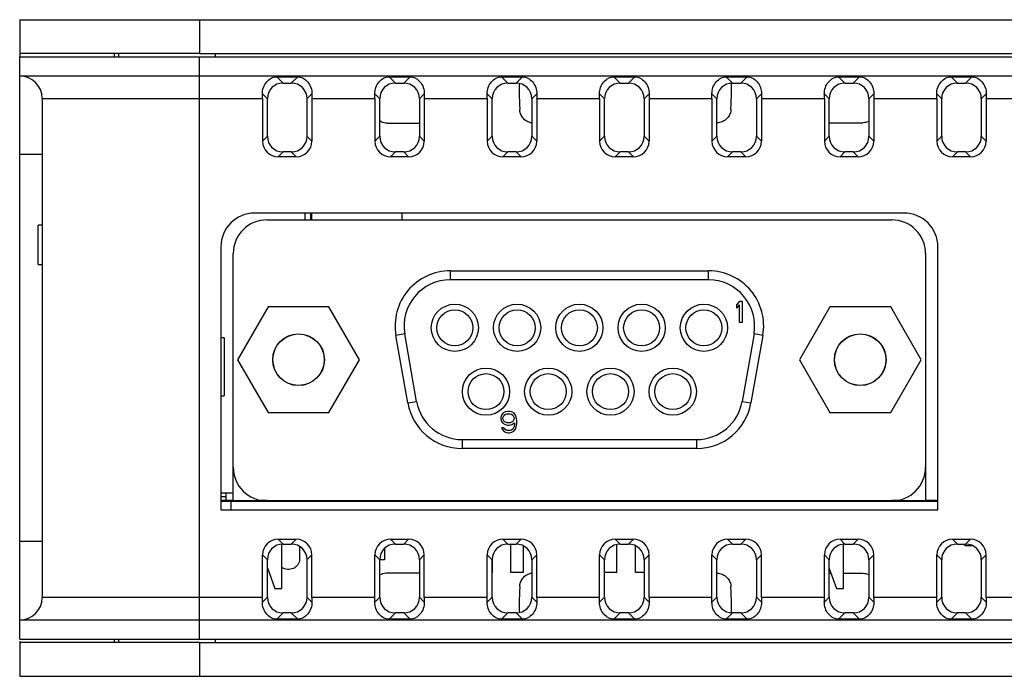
# Model space of a CAD drawing. Header units: millimetres. Extents: x 0 to 594, y 0 to 420.
# Tile 9 of 31: x 300 to 344, y 55 to 84. Entities that reach past the tile are written whole.
import ezdxf

# ---------------------------------------------------------------- set-up
doc = ezdxf.new("R2010")
doc.units = ezdxf.units.MM
doc.header["$LTSCALE"] = 46.2
for name, color, linetype in [('D_SUB_09P-SHAPE', 7, 'CONTINUOUS'), ('MINI_USB-HW-MU-5F-20-SHAPE', 7, 'CONTINUOUS'), ('PCB-TOPRP1000D_V100-SHAPE', 7, 'CONTINUOUS'), ('RJ_45_XXXX-SHAPE', 7, 'CONTINUOUS'), ('RP_BOTTOM_CASE-SHAPE', 7, 'CONTINUOUS'), ('RP_TOP_CASE-SHAPE', 7, 'CONTINUOUS'), ('USB-1001-008-01001_CNC-SHAPE', 7, 'CONTINUOUS')]:
    doc.layers.add(name, color=color, linetype=linetype)

msp = doc.modelspace()

# ---------------------------------------------------------------- linework, layer by layer
at = {"layer": 'D_SUB_09P-SHAPE', "color": 7, "linetype": 'Continuous'}
for p, q in [((310.996, 75.31), (338.796, 75.31)), ((309.496, 62.81), (309.496, 73.81)), ((340.296, 73.81), (340.296, 62.81)), ((319.146, 73.04), (319.146, 72.64)), ((319.146, 73.04), (330.646, 73.04)), ((330.646, 72.64), (330.646, 73.04)), ((330.646, 72.64), (319.146, 72.64)), ((311.047, 71.435), (309.693, 69.09)), ((313.755, 71.435), (311.047, 71.435)), ((315.109, 69.09), (313.755, 71.435)), ((332.015, 71.69), (331.896, 71.549)), ((331.896, 71.387), (331.896, 71.549)), ((331.896, 71.387), (332.015, 71.528)), ((332.015, 71.69), (332.133, 71.69)), ((332.015, 70.74), (332.015, 71.528)), ((332.133, 71.69), (332.133, 70.74)), ((336.037, 71.435), (334.683, 69.09)), ((338.745, 71.435), (336.037, 71.435)), ((340.099, 69.09), (338.745, 71.435)), ((332.133, 70.74), (332.015, 70.74)), ((317.127, 70.234), (316.733, 70.165)), ((317.262, 67.165), (316.733, 70.165)), ((317.656, 67.234), (317.127, 70.234)), ((332.665, 70.234), (332.136, 67.234)), ((333.059, 70.165), (332.53, 67.165)), ((333.059, 70.165), (332.665, 70.234)), ((309.693, 69.09), (311.047, 66.745)), ((313.755, 66.745), (315.109, 69.09)), ((334.683, 69.09), (336.037, 66.745)), ((338.745, 66.745), (340.099, 69.09)), ((317.262, 67.165), (317.656, 67.234)), ((332.136, 67.234), (332.53, 67.165)), ((311.047, 66.745), (313.755, 66.745)), ((321.435, 66.628), (321.396, 66.527)), ((321.495, 66.709), (321.435, 66.628)), ((321.594, 66.77), (321.495, 66.709)), ((321.515, 66.568), (321.554, 66.628)), ((321.554, 66.628), (321.614, 66.669)), ((321.693, 66.79), (321.594, 66.77)), ((321.614, 66.669), (321.673, 66.689)), ((321.673, 66.689), (321.812, 66.689)), ((321.792, 66.79), (321.693, 66.79)), ((321.891, 66.77), (321.792, 66.79)), ((321.812, 66.689), (321.871, 66.669)), ((321.871, 66.669), (321.93, 66.628)), ((321.99, 66.709), (321.891, 66.77)), ((321.93, 66.628), (321.97, 66.568)), ((322.049, 66.628), (321.99, 66.709)), ((322.089, 66.527), (322.049, 66.628)), ((336.037, 66.745), (338.745, 66.745)), ((321.396, 66.527), (321.396, 66.446)), ((321.396, 66.446), (321.435, 66.345)), ((321.435, 66.345), (321.495, 66.265)), ((321.495, 66.507), (321.515, 66.568)), ((321.495, 66.467), (321.495, 66.507)), ((321.515, 66.406), (321.495, 66.467)), ((321.495, 66.265), (321.594, 66.204)), ((321.554, 66.345), (321.515, 66.406)), ((321.614, 66.305), (321.554, 66.345)), ((321.594, 66.204), (321.693, 66.184)), ((321.673, 66.285), (321.614, 66.305)), ((321.812, 66.285), (321.673, 66.285)), ((321.693, 66.184), (321.792, 66.184)), ((321.792, 66.184), (321.891, 66.204)), ((321.871, 66.305), (321.812, 66.285)), ((321.93, 66.345), (321.871, 66.305)), ((321.891, 66.204), (322.009, 66.285)), ((321.97, 66.406), (321.93, 66.345)), ((321.97, 66.568), (321.99, 66.507)), ((321.99, 66.467), (321.97, 66.406)), ((321.99, 66.507), (321.99, 66.467)), ((322.009, 66.244), (321.99, 66.123)), ((322.009, 66.285), (322.009, 66.244)), ((322.108, 66.386), (322.089, 66.527)), ((322.089, 66.103), (322.108, 66.244)), ((322.108, 66.244), (322.108, 66.386)), ((321.435, 66.062), (321.455, 66.002)), ((321.534, 66.062), (321.435, 66.062)), ((321.455, 66.002), (321.515, 65.921)), ((321.515, 65.921), (321.614, 65.86)), ((321.574, 66.002), (321.534, 66.062)), ((321.633, 65.961), (321.574, 66.002)), ((321.614, 65.86), (321.713, 65.84)), ((321.693, 65.941), (321.633, 65.961)), ((321.812, 65.941), (321.693, 65.941)), ((321.713, 65.84), (321.792, 65.84)), ((321.792, 65.84), (321.891, 65.86)), ((321.871, 65.961), (321.812, 65.941)), ((321.93, 66.002), (321.871, 65.961)), ((321.891, 65.86), (321.99, 65.921)), ((321.97, 66.062), (321.93, 66.002)), ((321.99, 66.123), (321.97, 66.062)), ((321.99, 65.921), (322.049, 66.002)), ((322.049, 66.002), (322.089, 66.103)), ((319.675, 65.54), (319.675, 65.14)), ((319.675, 65.54), (330.117, 65.54)), ((330.117, 65.14), (330.117, 65.54)), ((330.117, 65.14), (319.675, 65.14)), ((310.601, 62.81), (309.496, 62.81)), ((310.601, 62.81), (310.601, 62.863)), ((310.701, 62.841), (310.701, 62.81)), ((338.796, 62.81), (310.996, 62.81)), ((339.091, 62.841), (339.091, 62.81)), ((339.191, 62.863), (339.191, 62.81)), ((340.296, 62.81), (339.191, 62.81)), ((321.851, 59.63), (321.851, 60.891)), ((311.651, 58.91), (311.651, 60.886)), ((322.401, 60.813), (322.401, 59.63)), ((326.556, 59.63), (326.556, 60.872)), ((327.391, 59.63), (327.391, 60.818)), ((336.641, 58.91), (336.641, 60.886)), ((321.016, 60.21), (321.016, 59.63)), ((311.015, 59.834), (311.351, 58.91)), ((322.401, 59.63), (321.851, 59.63)), ((326.556, 59.63), (326.015, 59.63)), ((327.777, 59.63), (327.391, 59.63)), ((336.015, 59.806), (336.341, 58.91)), ((311.351, 58.91), (311.651, 58.91)), ((336.341, 58.91), (336.641, 58.91))]:
    msp.add_line(p, q, dxfattribs=at)
for centre, radius in [((319.356, 70.51), 1.05), ((322.126, 70.51), 1.05), ((324.896, 70.51), 1.05), ((327.666, 70.51), 1.05), ((330.436, 70.51), 1.05), ((319.356, 70.51), 0.8), ((322.126, 70.51), 0.8), ((324.896, 70.51), 0.8), ((327.666, 70.51), 0.8), ((330.436, 70.51), 0.8), ((312.401, 69.09), 1.15), ((312.401, 69.09), 1.143), ((337.391, 69.09), 1.15), ((337.391, 69.09), 1.143), ((320.741, 67.67), 1.05), ((320.741, 67.67), 0.8), ((323.511, 67.67), 1.05), ((323.511, 67.67), 0.8), ((326.281, 67.67), 1.05), ((326.281, 67.67), 0.8), ((329.051, 67.67), 1.05), ((329.051, 67.67), 0.8)]:
    msp.add_circle(centre, radius, dxfattribs=at)
for centre, radius, start, end in [((310.996, 73.81), 1.5, 90, 180), ((338.796, 73.81), 1.5, 0, 90), ((319.146, 70.59), 2.45, 90, 190), ((330.646, 70.59), 2.45, 350, 90), ((319.146, 70.59), 2.05, 90, 190), ((330.646, 70.59), 2.05, 350, 90), ((319.675, 67.59), 2.45, 190, 270), ((319.675, 67.59), 2.05, 190, 270), ((330.117, 67.59), 2.05, 270, 350), ((330.117, 67.59), 2.45, 270, 350), ((310.996, 64.31), 1.5, 180, 270), ((338.796, 64.31), 1.5, 270, 0)]:
    msp.add_arc(centre, radius, start, end, dxfattribs=at)
at = {"layer": 'MINI_USB-HW-MU-5F-20-SHAPE', "color": 7, "linetype": 'Continuous'}
for q in [(342.046, 60.891), (342.373, 60.825)]:
    msp.add_line((342.046, 60.825), q, dxfattribs=at)
at = {"layer": 'PCB-TOPRP1000D_V100-SHAPE', "color": 7, "linetype": 'Continuous'}
for p, q in [((309.396, 62.81), (309.396, 62.41)), ((309.396, 62.81), (309.496, 62.81)), ((309.396, 62.81), (309.496, 62.81)), ((309.396, 62.81), (309.496, 62.81)), ((309.396, 62.81), (309.496, 62.81)), ((309.396, 62.81), (309.496, 62.81)), ((309.396, 62.81), (309.496, 62.81)), ((309.993, 62.81), (310.093, 62.81)), ((309.993, 62.81), (310.093, 62.81)), ((309.993, 62.81), (310.093, 62.81)), ((309.993, 62.81), (310.093, 62.81)), ((309.993, 62.81), (310.093, 62.81)), ((309.993, 62.81), (310.093, 62.81)), ((310.346, 62.81), (310.446, 62.81)), ((310.346, 62.81), (310.446, 62.81)), ((310.346, 62.81), (310.446, 62.81)), ((310.346, 62.81), (310.446, 62.81)), ((310.346, 62.81), (310.446, 62.81)), ((310.346, 62.81), (310.446, 62.81)), ((310.346, 62.81), (310.446, 62.81)), ((310.346, 62.81), (310.446, 62.81)), ((310.646, 62.81), (310.746, 62.81)), ((310.646, 62.81), (310.746, 62.81)), ((312.346, 62.81), (312.446, 62.81)), ((312.346, 62.81), (312.446, 62.81)), ((312.346, 62.81), (312.446, 62.81)), ((312.346, 62.81), (312.446, 62.81)), ((312.346, 62.81), (312.446, 62.81)), ((312.346, 62.81), (312.446, 62.81)), ((314.046, 62.81), (314.146, 62.81)), ((314.046, 62.81), (314.146, 62.81)), ((314.346, 62.81), (314.446, 62.81)), ((314.346, 62.81), (314.446, 62.81)), ((314.346, 62.81), (314.446, 62.81)), ((314.346, 62.81), (314.446, 62.81)), ((314.346, 62.81), (314.446, 62.81)), ((314.346, 62.81), (314.446, 62.81)), ((314.346, 62.81), (314.446, 62.81)), ((314.346, 62.81), (314.446, 62.81)), ((314.699, 62.81), (314.798, 62.81)), ((314.699, 62.81), (314.798, 62.81)), ((314.699, 62.81), (314.798, 62.81)), ((314.699, 62.81), (314.798, 62.81)), ((316.1, 62.81), (316.199, 62.81)), ((316.1, 62.81), (316.199, 62.81)), ((317.1, 62.81), (317.199, 62.81)), ((317.1, 62.81), (317.199, 62.81)), ((317.1, 62.81), (317.199, 62.81)), ((317.1, 62.81), (317.199, 62.81)), ((317.1, 62.81), (317.199, 62.81)), ((317.1, 62.81), (317.199, 62.81)), ((317.1, 62.81), (317.199, 62.81)), ((317.1, 62.81), (317.199, 62.81)), ((318.1, 62.81), (318.199, 62.81)), ((318.1, 62.81), (318.199, 62.81)), ((318.1, 62.81), (318.199, 62.81)), ((318.1, 62.81), (318.199, 62.81)), ((331.592, 62.81), (331.692, 62.81)), ((331.592, 62.81), (331.692, 62.81)), ((331.592, 62.81), (331.692, 62.81)), ((331.592, 62.81), (331.692, 62.81)), ((332.592, 62.81), (332.692, 62.81)), ((332.592, 62.81), (332.692, 62.81)), ((332.592, 62.81), (332.692, 62.81)), ((332.592, 62.81), (332.692, 62.81)), ((332.592, 62.81), (332.692, 62.81)), ((332.592, 62.81), (332.692, 62.81)), ((332.592, 62.81), (332.692, 62.81)), ((332.592, 62.81), (332.692, 62.81)), ((333.592, 62.81), (333.692, 62.81)), ((333.592, 62.81), (333.692, 62.81)), ((334.993, 62.81), (335.093, 62.81)), ((334.993, 62.81), (335.093, 62.81)), ((334.993, 62.81), (335.093, 62.81)), ((334.993, 62.81), (335.093, 62.81)), ((334.993, 62.81), (335.093, 62.81)), ((334.993, 62.81), (335.093, 62.81)), ((335.346, 62.81), (335.446, 62.81)), ((335.346, 62.81), (335.446, 62.81)), ((335.346, 62.81), (335.446, 62.81)), ((335.346, 62.81), (335.446, 62.81)), ((335.346, 62.81), (335.446, 62.81)), ((335.346, 62.81), (335.446, 62.81)), ((335.346, 62.81), (335.446, 62.81)), ((335.346, 62.81), (335.446, 62.81)), ((335.346, 62.81), (335.446, 62.81)), ((335.346, 62.81), (335.446, 62.81)), ((335.346, 62.81), (335.446, 62.81)), ((335.346, 62.81), (335.446, 62.81)), ((335.346, 62.81), (335.446, 62.81)), ((335.346, 62.81), (335.446, 62.81)), ((335.646, 62.81), (335.746, 62.81)), ((335.646, 62.81), (335.746, 62.81)), ((335.646, 62.81), (335.746, 62.81)), ((335.646, 62.81), (335.746, 62.81)), ((337.346, 62.81), (337.446, 62.81)), ((337.346, 62.81), (337.446, 62.81)), ((337.346, 62.81), (337.446, 62.81)), ((337.346, 62.81), (337.446, 62.81)), ((337.346, 62.81), (337.446, 62.81)), ((337.346, 62.81), (337.446, 62.81)), ((337.346, 62.81), (337.446, 62.81)), ((337.346, 62.81), (337.446, 62.81)), ((337.346, 62.81), (337.446, 62.81)), ((337.346, 62.81), (337.446, 62.81)), ((337.346, 62.81), (337.446, 62.81)), ((337.346, 62.81), (337.446, 62.81)), ((339.046, 62.81), (339.146, 62.81)), ((339.046, 62.81), (339.146, 62.81)), ((339.046, 62.81), (339.146, 62.81)), ((339.046, 62.81), (339.146, 62.81)), ((339.346, 62.81), (339.446, 62.81)), ((339.346, 62.81), (339.446, 62.81)), ((339.346, 62.81), (339.446, 62.81)), ((339.346, 62.81), (339.446, 62.81)), ((339.346, 62.81), (339.446, 62.81)), ((339.346, 62.81), (339.446, 62.81)), ((339.346, 62.81), (339.446, 62.81)), ((339.346, 62.81), (339.446, 62.81)), ((339.346, 62.81), (339.446, 62.81)), ((339.346, 62.81), (339.446, 62.81)), ((339.346, 62.81), (339.446, 62.81)), ((339.346, 62.81), (339.446, 62.81)), ((339.346, 62.81), (339.446, 62.81)), ((339.346, 62.81), (339.446, 62.81)), ((339.699, 62.81), (339.798, 62.81)), ((339.699, 62.81), (339.798, 62.81)), ((339.699, 62.81), (339.798, 62.81)), ((339.699, 62.81), (339.798, 62.81)), ((339.699, 62.81), (339.798, 62.81)), ((339.699, 62.81), (339.798, 62.81)), ((340.296, 62.81), (340.396, 62.81)), ((340.296, 62.81), (340.396, 62.81)), ((340.296, 62.81), (340.396, 62.81)), ((340.296, 62.81), (340.396, 62.81)), ((340.296, 62.81), (340.396, 62.81))]:
    msp.add_line(p, q, dxfattribs=at)
at = {"layer": 'PCB-TOPRP1000D_V100-SHAPE', "color": 4, "linetype": 'Continuous', "const_width": 0.105}
for points in [[(309.496, 62.81), (308.946, 62.81)], [(310.996, 62.81), (310.601, 62.81)], [(339.191, 62.81), (338.796, 62.81)], [(340.846, 62.81), (340.296, 62.81)]]:
    msp.add_lwpolyline(points, dxfattribs=at)
at = {"layer": 'PCB-TOPRP1000D_V100-SHAPE', "color": 7, "linetype": 'Continuous', "const_width": 0.084}
for points in [[(310.601, 62.81), (309.496, 62.81)], [(338.796, 62.81), (310.996, 62.81)], [(340.296, 62.81), (339.191, 62.81)]]:
    msp.add_lwpolyline(points, dxfattribs=at)
at = {"layer": 'RJ_45_XXXX-SHAPE', "color": 7, "linetype": 'Continuous'}
for p, q in [((312.696, 75.31), (312.696, 75.61)), ((312.946, 75.31), (312.946, 75.61)), ((312.996, 75.31), (312.996, 75.61)), ((316.996, 75.61), (316.996, 75.31)), ((300.816, 73.32), (300.816, 75.07)), ((300.996, 75.07), (300.816, 75.07)), ((300.816, 73.32), (300.996, 73.32)), ((309.096, 70.055), (308.946, 70.064)), ((309.096, 70.055), (309.096, 67.485)), ((308.946, 67.476), (309.096, 67.485)), ((308.946, 63.17), (309.496, 63.17)), ((309.161, 63.17), (309.161, 62.81)), ((316.226, 60.693), (316.226, 60.19)), ((316.226, 60.19), (316.015, 60.19))]:
    msp.add_line(p, q, dxfattribs=at)
at = {"layer": 'RP_BOTTOM_CASE-SHAPE', "color": 7, "linetype": 'Continuous'}
for p, q in [((299.996, 56.66), (299.996, 82.56)), ((299.996, 82.56), (356.446, 82.56)), ((307.996, 56.66), (307.996, 82.56)), ((299.996, 81.71), (355.471, 81.71)), ((311.429, 81.674), (311.712, 81.391)), ((311.429, 81.674), (312.363, 81.674)), ((312.363, 81.674), (312.08, 81.391)), ((316.429, 81.674), (316.712, 81.391)), ((316.429, 81.674), (317.363, 81.674)), ((317.363, 81.674), (317.08, 81.391)), ((321.429, 81.674), (321.712, 81.391)), ((321.429, 81.674), (322.363, 81.674)), ((322.363, 81.674), (322.08, 81.391)), ((326.429, 81.674), (326.712, 81.391)), ((326.429, 81.674), (327.363, 81.674)), ((327.363, 81.674), (327.08, 81.391)), ((331.429, 81.674), (331.712, 81.391)), ((331.429, 81.674), (332.363, 81.674)), ((332.363, 81.674), (332.08, 81.391)), ((336.429, 81.674), (336.712, 81.391)), ((336.429, 81.674), (337.363, 81.674)), ((337.363, 81.674), (337.08, 81.391)), ((341.429, 81.674), (341.712, 81.391)), ((341.429, 81.674), (342.363, 81.674)), ((342.363, 81.674), (342.08, 81.391)), ((311.712, 81.391), (312.08, 81.391)), ((316.712, 81.391), (317.08, 81.391)), ((321.712, 81.391), (322.08, 81.391)), ((326.712, 81.391), (327.08, 81.391)), ((331.712, 81.391), (332.08, 81.391)), ((336.712, 81.391), (337.08, 81.391)), ((341.712, 81.391), (342.08, 81.391)), ((300.996, 80.71), (300.996, 58.51)), ((300.996, 80.71), (310.796, 80.71)), ((310.794, 80.915), (311.015, 80.694)), ((310.796, 80.71), (310.796, 78.807)), ((311.015, 79.026), (311.015, 80.694)), ((312.998, 80.915), (312.777, 80.694)), ((312.777, 80.694), (312.777, 79.026)), ((312.996, 80.71), (312.996, 78.807)), ((312.996, 80.71), (315.796, 80.71)), ((315.794, 80.915), (316.015, 80.694)), ((315.796, 80.71), (315.796, 78.807)), ((316.015, 79.026), (316.015, 80.694)), ((317.998, 80.915), (317.777, 80.694)), ((317.777, 80.694), (317.777, 79.026)), ((317.996, 80.71), (317.996, 78.807)), ((317.996, 80.71), (320.796, 80.71)), ((320.794, 80.915), (321.015, 80.694)), ((320.796, 80.71), (320.796, 78.807)), ((321.015, 79.026), (321.015, 80.694)), ((322.998, 80.915), (322.777, 80.694)), ((322.777, 80.694), (322.777, 79.026)), ((322.996, 80.71), (322.996, 78.807)), ((322.996, 80.71), (325.796, 80.71)), ((325.794, 80.915), (326.015, 80.694)), ((325.796, 80.71), (325.796, 78.807)), ((326.015, 79.026), (326.015, 80.694)), ((327.998, 80.915), (327.777, 80.694)), ((327.777, 80.694), (327.777, 79.026)), ((327.996, 80.71), (327.996, 78.807)), ((327.996, 80.71), (330.796, 80.71)), ((330.794, 80.915), (331.015, 80.694)), ((330.796, 80.71), (330.796, 78.807)), ((331.015, 79.026), (331.015, 80.694)), ((332.998, 80.915), (332.777, 80.694)), ((332.777, 80.694), (332.777, 79.026)), ((332.996, 80.71), (332.996, 78.807)), ((332.996, 80.71), (335.796, 80.71)), ((335.794, 80.915), (336.015, 80.694)), ((335.796, 80.71), (335.796, 78.807)), ((336.015, 79.026), (336.015, 80.694)), ((337.998, 80.915), (337.777, 80.694)), ((337.777, 80.694), (337.777, 79.026)), ((337.996, 80.71), (337.996, 78.807)), ((337.996, 80.71), (340.796, 80.71)), ((340.794, 80.915), (341.015, 80.694)), ((340.796, 80.71), (340.796, 78.807)), ((341.015, 79.026), (341.015, 80.694)), ((342.998, 80.915), (342.777, 80.694)), ((342.777, 80.694), (342.777, 79.026)), ((342.996, 80.71), (342.996, 78.807)), ((342.996, 80.71), (345.796, 80.71)), ((310.796, 78.807), (311.015, 79.026)), ((312.996, 78.807), (312.777, 79.026)), ((315.796, 78.807), (316.015, 79.026)), ((317.996, 78.807), (317.777, 79.026)), ((320.796, 78.807), (321.015, 79.026)), ((322.996, 78.807), (322.777, 79.026)), ((325.796, 78.807), (326.015, 79.026)), ((327.996, 78.807), (327.777, 79.026)), ((330.796, 78.807), (331.015, 79.026)), ((332.996, 78.807), (332.777, 79.026)), ((335.796, 78.807), (336.015, 79.026)), ((337.996, 78.807), (337.777, 79.026)), ((340.796, 78.807), (341.015, 79.026)), ((342.996, 78.807), (342.777, 79.026)), ((300.996, 78.21), (299.996, 78.21)), ((311.493, 78.11), (311.712, 78.329)), ((312.299, 78.11), (311.493, 78.11)), ((312.08, 78.329), (311.712, 78.329)), ((312.299, 78.11), (312.08, 78.329)), ((316.493, 78.11), (316.712, 78.329)), ((317.299, 78.11), (316.493, 78.11)), ((317.08, 78.329), (316.712, 78.329)), ((317.299, 78.11), (317.08, 78.329)), ((321.493, 78.11), (321.712, 78.329)), ((322.299, 78.11), (321.493, 78.11)), ((322.08, 78.329), (321.712, 78.329)), ((322.299, 78.11), (322.08, 78.329)), ((326.493, 78.11), (326.712, 78.329)), ((327.299, 78.11), (326.493, 78.11)), ((327.08, 78.329), (326.712, 78.329)), ((327.299, 78.11), (327.08, 78.329)), ((331.493, 78.11), (331.712, 78.329)), ((332.299, 78.11), (331.493, 78.11)), ((332.08, 78.329), (331.712, 78.329)), ((332.299, 78.11), (332.08, 78.329)), ((336.493, 78.11), (336.712, 78.329)), ((337.299, 78.11), (336.493, 78.11)), ((337.08, 78.329), (336.712, 78.329)), ((337.299, 78.11), (337.08, 78.329)), ((341.493, 78.11), (341.712, 78.329)), ((342.299, 78.11), (341.493, 78.11)), ((342.08, 78.329), (341.712, 78.329)), ((342.299, 78.11), (342.08, 78.329)), ((339.346, 75.61), (310.446, 75.61)), ((308.946, 74.11), (308.946, 62.41)), ((340.846, 62.41), (340.846, 74.11)), ((308.946, 62.41), (340.846, 62.41)), ((300.996, 61.01), (299.996, 61.01)), ((311.493, 61.11), (311.712, 60.891)), ((311.493, 61.11), (312.299, 61.11)), ((311.712, 60.891), (312.08, 60.891)), ((312.299, 61.11), (312.08, 60.891)), ((316.493, 61.11), (316.712, 60.891)), ((316.493, 61.11), (317.299, 61.11)), ((316.712, 60.891), (317.08, 60.891)), ((317.299, 61.11), (317.08, 60.891)), ((321.493, 61.11), (321.712, 60.891)), ((321.493, 61.11), (322.299, 61.11)), ((321.712, 60.891), (322.08, 60.891)), ((322.299, 61.11), (322.08, 60.891)), ((326.493, 61.11), (326.712, 60.891)), ((326.493, 61.11), (327.299, 61.11)), ((326.712, 60.891), (327.08, 60.891)), ((327.299, 61.11), (327.08, 60.891)), ((331.493, 61.11), (331.712, 60.891)), ((331.493, 61.11), (332.299, 61.11)), ((331.712, 60.891), (332.08, 60.891)), ((332.299, 61.11), (332.08, 60.891)), ((336.493, 61.11), (336.712, 60.891)), ((336.493, 61.11), (337.299, 61.11)), ((336.712, 60.891), (337.08, 60.891)), ((337.299, 61.11), (337.08, 60.891)), ((341.493, 61.11), (341.712, 60.891)), ((341.493, 61.11), (342.299, 61.11)), ((341.712, 60.891), (342.08, 60.891)), ((342.299, 61.11), (342.08, 60.891)), ((310.796, 58.51), (310.796, 60.413)), ((310.796, 60.413), (311.015, 60.194)), ((311.015, 58.526), (311.015, 60.194)), ((312.996, 60.413), (312.777, 60.194)), ((312.777, 60.194), (312.777, 58.526)), ((312.996, 58.51), (312.996, 60.413)), ((315.796, 58.51), (315.796, 60.413)), ((315.796, 60.413), (316.015, 60.194)), ((316.015, 58.526), (316.015, 60.194)), ((317.996, 60.413), (317.777, 60.194)), ((317.777, 60.194), (317.777, 58.526)), ((317.996, 58.51), (317.996, 60.413)), ((320.796, 58.51), (320.796, 60.413)), ((320.796, 60.413), (321.015, 60.194)), ((321.015, 58.526), (321.015, 60.194)), ((322.996, 60.413), (322.777, 60.194)), ((322.777, 60.194), (322.777, 58.526)), ((322.996, 58.51), (322.996, 60.413)), ((325.796, 58.51), (325.796, 60.413)), ((325.796, 60.413), (326.015, 60.194)), ((326.015, 58.526), (326.015, 60.194)), ((327.996, 60.413), (327.777, 60.194)), ((327.777, 60.194), (327.777, 58.526)), ((327.996, 58.51), (327.996, 60.413)), ((330.796, 58.51), (330.796, 60.413)), ((330.796, 60.413), (331.015, 60.194)), ((331.015, 58.526), (331.015, 60.194)), ((332.996, 60.413), (332.777, 60.194)), ((332.777, 60.194), (332.777, 58.526)), ((332.996, 58.51), (332.996, 60.413)), ((335.796, 58.51), (335.796, 60.413)), ((335.796, 60.413), (336.015, 60.194)), ((336.015, 58.526), (336.015, 60.194)), ((337.996, 60.413), (337.777, 60.194)), ((337.777, 60.194), (337.777, 58.526)), ((337.996, 58.51), (337.996, 60.413)), ((340.796, 58.51), (340.796, 60.413)), ((340.796, 60.413), (341.015, 60.194)), ((341.015, 58.526), (341.015, 60.194)), ((342.996, 60.413), (342.777, 60.194)), ((342.777, 60.194), (342.777, 58.526)), ((342.996, 58.51), (342.996, 60.413)), ((310.796, 58.51), (300.996, 58.51)), ((310.794, 58.306), (311.015, 58.526)), ((312.998, 58.306), (312.777, 58.526)), ((315.796, 58.51), (312.996, 58.51)), ((315.794, 58.306), (316.015, 58.526)), ((317.998, 58.306), (317.777, 58.526)), ((320.796, 58.51), (317.996, 58.51)), ((320.794, 58.306), (321.015, 58.526)), ((322.998, 58.306), (322.777, 58.526)), ((325.796, 58.51), (322.996, 58.51)), ((325.794, 58.306), (326.015, 58.526)), ((327.998, 58.306), (327.777, 58.526)), ((330.796, 58.51), (327.996, 58.51)), ((330.794, 58.306), (331.015, 58.526)), ((332.998, 58.306), (332.777, 58.526)), ((335.796, 58.51), (332.996, 58.51)), ((335.794, 58.306), (336.015, 58.526)), ((337.998, 58.306), (337.777, 58.526)), ((340.796, 58.51), (337.996, 58.51)), ((340.794, 58.306), (341.015, 58.526)), ((342.998, 58.306), (342.777, 58.526)), ((345.796, 58.51), (342.996, 58.51)), ((311.429, 57.546), (311.712, 57.829)), ((312.08, 57.829), (311.712, 57.829)), ((312.363, 57.546), (312.08, 57.829)), ((316.429, 57.546), (316.712, 57.829)), ((317.08, 57.829), (316.712, 57.829)), ((317.363, 57.546), (317.08, 57.829)), ((321.429, 57.546), (321.712, 57.829)), ((322.08, 57.829), (321.712, 57.829)), ((322.363, 57.546), (322.08, 57.829)), ((326.429, 57.546), (326.712, 57.829)), ((327.08, 57.829), (326.712, 57.829)), ((327.363, 57.546), (327.08, 57.829)), ((331.429, 57.546), (331.712, 57.829)), ((332.08, 57.829), (331.712, 57.829)), ((332.363, 57.546), (332.08, 57.829)), ((336.429, 57.546), (336.712, 57.829)), ((337.08, 57.829), (336.712, 57.829)), ((337.363, 57.546), (337.08, 57.829)), ((341.429, 57.546), (341.712, 57.829)), ((342.08, 57.829), (341.712, 57.829)), ((342.363, 57.546), (342.08, 57.829)), ((355.471, 57.51), (299.996, 57.51)), ((312.363, 57.546), (311.429, 57.546)), ((317.363, 57.546), (316.429, 57.546)), ((322.363, 57.546), (321.429, 57.546)), ((327.363, 57.546), (326.429, 57.546)), ((332.363, 57.546), (331.429, 57.546)), ((337.363, 57.546), (336.429, 57.546)), ((342.363, 57.546), (341.429, 57.546)), ((299.996, 56.66), (356.446, 56.66))]:
    msp.add_line(p, q, dxfattribs=at)
for centre, start, end in [((299.996, 80.71), 0, 90), ((299.996, 58.51), 270, 0)]:
    msp.add_arc(centre, 1, start, end, dxfattribs=at)
for centre, major_axis, ratio, start_param, end_param in [((311.717, 80.689), (-0.499, 0.499), 0.992433, -0.7816, 0.7816), ((312.075, 80.689), (0.499, 0.499), 0.992433, -0.7816, 0.7816), ((316.717, 80.689), (-0.499, 0.499), 0.992433, -0.7816, 0.7816), ((317.075, 80.689), (0.499, 0.499), 0.992433, -0.7816, 0.7816), ((321.717, 80.689), (-0.499, 0.499), 0.992433, -0.7816, 0.7816), ((322.075, 80.689), (0.499, 0.499), 0.992433, -0.7816, 0.7816), ((326.717, 80.689), (-0.499, 0.499), 0.992433, -0.7816, 0.7816), ((327.075, 80.689), (0.499, 0.499), 0.992433, -0.7816, 0.7816), ((331.717, 80.689), (-0.499, 0.499), 0.992433, -0.7816, 0.7816), ((332.075, 80.689), (0.499, 0.499), 0.992433, -0.7816, 0.7816), ((336.717, 80.689), (-0.499, 0.499), 0.992433, -0.7816, 0.7816), ((337.075, 80.689), (0.499, 0.499), 0.992433, -0.7816, 0.7816), ((341.717, 80.689), (-0.499, 0.499), 0.992433, -0.7816, 0.7816), ((342.075, 80.689), (0.499, 0.499), 0.992433, -0.7816, 0.7816), ((310.708, 80.71), (0, 1), 0.087489, -1.570796, -1.36483), ((313.083, 80.71), (0, 1), 0.087489, 1.36483, 1.570796), ((315.708, 80.71), (0, 1), 0.087489, -1.570796, -1.36483), ((318.083, 80.71), (0, 1), 0.087489, 1.36483, 1.570796), ((320.708, 80.71), (0, 1), 0.087489, -1.570796, -1.36483), ((323.083, 80.71), (0, 1), 0.087489, 1.36483, 1.570796), ((325.708, 80.71), (0, 1), 0.087489, -1.570796, -1.36483), ((328.083, 80.71), (0, 1), 0.087489, 1.36483, 1.570796), ((330.708, 80.71), (0, 1), 0.087489, -1.570796, -1.36483), ((333.083, 80.71), (0, 1), 0.087489, 1.36483, 1.570796), ((335.708, 80.71), (0, 1), 0.087489, -1.570796, -1.36483), ((338.083, 80.71), (0, 1), 0.087489, 1.36483, 1.570796), ((340.708, 80.71), (0, 1), 0.087489, -1.570796, -1.36483), ((343.083, 80.71), (0, 1), 0.087489, 1.36483, 1.570796), ((311.717, 79.031), (0.499, 0.499), 0.992433, -3.923193, -2.359993), ((312.075, 79.031), (-0.499, 0.499), 0.992433, -3.923193, -2.359993), ((316.717, 79.031), (0.499, 0.499), 0.992433, -3.923193, -2.359993), ((317.075, 79.031), (-0.499, 0.499), 0.992433, -3.923193, -2.359993), ((321.717, 79.031), (0.499, 0.499), 0.992433, -3.923193, -2.359993), ((322.075, 79.031), (-0.499, 0.499), 0.992433, -3.923193, -2.359993), ((326.717, 79.031), (0.499, 0.499), 0.992433, -3.923193, -2.359993), ((327.075, 79.031), (-0.499, 0.499), 0.992433, -3.923193, -2.359993), ((331.717, 79.031), (0.499, 0.499), 0.992433, -3.923193, -2.359993), ((332.075, 79.031), (-0.499, 0.499), 0.992433, -3.923193, -2.359993), ((336.717, 79.031), (0.499, 0.499), 0.992433, -3.923193, -2.359993), ((337.075, 79.031), (-0.499, 0.499), 0.992433, -3.923193, -2.359993), ((341.717, 79.031), (0.499, 0.499), 0.992433, -3.923193, -2.359993), ((342.075, 79.031), (-0.499, 0.499), 0.992433, -3.923193, -2.359993), ((311.499, 78.813), (0.499, 0.499), 0.992433, -3.923193, -2.359993), ((312.293, 78.813), (-0.499, 0.499), 0.992433, -3.923193, -2.359993), ((316.499, 78.813), (0.499, 0.499), 0.992433, -3.923193, -2.359993), ((317.293, 78.813), (-0.499, 0.499), 0.992433, -3.923193, -2.359993), ((321.499, 78.813), (0.499, 0.499), 0.992433, -3.923193, -2.359993), ((322.293, 78.813), (-0.499, 0.499), 0.992433, -3.923193, -2.359993), ((326.499, 78.813), (0.499, 0.499), 0.992433, -3.923193, -2.359993), ((327.293, 78.813), (-0.499, 0.499), 0.992433, -3.923193, -2.359993), ((331.499, 78.813), (0.499, 0.499), 0.992433, -3.923193, -2.359993), ((332.293, 78.813), (-0.499, 0.499), 0.992433, -3.923193, -2.359993), ((336.499, 78.813), (0.499, 0.499), 0.992433, -3.923193, -2.359993), ((337.293, 78.813), (-0.499, 0.499), 0.992433, -3.923193, -2.359993), ((341.499, 78.813), (0.499, 0.499), 0.992433, -3.923193, -2.359993), ((342.293, 78.813), (-0.499, 0.499), 0.992433, -3.923193, -2.359993), ((310.446, 74.11), (-1.061, 1.061), 0.999924, -0.78536, 0.78536), ((339.346, 74.11), (1.061, 1.061), 0.999924, -0.78536, 0.78536), ((311.499, 60.407), (-0.499, 0.499), 0.992433, -0.7816, 0.7816), ((311.717, 60.189), (-0.499, 0.499), 0.992433, -0.7816, 0.7816), ((312.075, 60.189), (0.499, 0.499), 0.992433, -0.7816, 0.7816), ((312.293, 60.407), (0.499, 0.499), 0.992433, -0.7816, 0.7816), ((316.499, 60.407), (-0.499, 0.499), 0.992433, -0.7816, 0.7816), ((316.717, 60.189), (-0.499, 0.499), 0.992433, -0.7816, 0.7816), ((317.075, 60.189), (0.499, 0.499), 0.992433, -0.7816, 0.7816), ((317.293, 60.407), (0.499, 0.499), 0.992433, -0.7816, 0.7816), ((321.499, 60.407), (0.499, -0.499), 0.992433, 2.359993, 3.923193), ((321.717, 60.189), (-0.499, 0.499), 0.992433, -0.7816, 0.7816), ((322.075, 60.189), (0.499, 0.499), 0.992433, -0.7816, 0.7816), ((322.293, 60.407), (0.499, 0.499), 0.992433, -0.7816, 0.7816), ((326.499, 60.407), (0.499, -0.499), 0.992433, 2.359993, 3.923193), ((326.717, 60.189), (-0.499, 0.499), 0.992433, -0.7816, 0.7816), ((327.075, 60.189), (0.499, 0.499), 0.992433, -0.7816, 0.7816), ((327.293, 60.407), (0.499, 0.499), 0.992433, -0.7816, 0.7816), ((331.499, 60.407), (0.499, -0.499), 0.992433, 2.359993, 3.923193), ((331.717, 60.189), (-0.499, 0.499), 0.992433, -0.7816, 0.7816), ((332.075, 60.189), (0.499, 0.499), 0.992433, -0.7816, 0.7816), ((332.293, 60.407), (0.499, 0.499), 0.992433, -0.7816, 0.7816), ((336.499, 60.407), (-0.499, 0.499), 0.992433, -0.7816, 0.7816), ((336.717, 60.189), (-0.499, 0.499), 0.992433, -0.7816, 0.7816), ((337.075, 60.189), (0.499, 0.499), 0.992433, -0.7816, 0.7816), ((337.293, 60.407), (0.499, 0.499), 0.992433, -0.7816, 0.7816), ((341.499, 60.407), (-0.499, 0.499), 0.992433, -0.7816, 0.7816), ((341.717, 60.189), (-0.499, 0.499), 0.992433, -0.7816, 0.7816), ((342.075, 60.189), (0.499, 0.499), 0.992433, -0.7816, 0.7816), ((342.293, 60.407), (0.499, 0.499), 0.992433, -0.7816, 0.7816), ((310.708, 58.51), (0, 1), 0.087489, -1.776762, -1.570796), ((311.717, 58.531), (0.499, 0.499), 0.992433, -3.923193, -2.359993), ((312.075, 58.531), (-0.499, 0.499), 0.992433, -3.923193, -2.359993), ((313.083, 58.51), (0, 1), 0.087489, -4.712389, -4.506423), ((315.708, 58.51), (0, 1), 0.087489, -1.776762, -1.570796), ((316.717, 58.531), (0.499, 0.499), 0.992433, -3.923193, -2.359993), ((317.075, 58.531), (-0.499, 0.499), 0.992433, -3.923193, -2.359993), ((318.083, 58.51), (0, 1), 0.087489, -4.712389, -4.506423), ((320.708, 58.51), (0, 1), 0.087489, -1.776762, -1.570796), ((321.717, 58.531), (0.499, 0.499), 0.992433, -3.923193, -2.359993), ((322.075, 58.531), (-0.499, 0.499), 0.992433, -3.923193, -2.359993), ((323.083, 58.51), (0, 1), 0.087489, -4.712389, -4.506423), ((325.708, 58.51), (0, 1), 0.087489, -1.776762, -1.570796), ((326.717, 58.531), (0.499, 0.499), 0.992433, -3.923193, -2.359993), ((327.075, 58.531), (-0.499, 0.499), 0.992433, -3.923193, -2.359993), ((328.083, 58.51), (0, 1), 0.087489, -4.712389, -4.506423), ((330.708, 58.51), (0, 1), 0.087489, -1.776762, -1.570796), ((331.717, 58.531), (0.499, 0.499), 0.992433, -3.923193, -2.359993), ((332.075, 58.531), (-0.499, 0.499), 0.992433, -3.923193, -2.359993), ((333.083, 58.51), (0, 1), 0.087489, -4.712389, -4.506423), ((335.708, 58.51), (0, 1), 0.087489, -1.776762, -1.570796), ((336.717, 58.531), (0.499, 0.499), 0.992433, -3.923193, -2.359993), ((337.075, 58.531), (-0.499, 0.499), 0.992433, -3.923193, -2.359993), ((338.083, 58.51), (0, 1), 0.087489, -4.712389, -4.506423), ((340.708, 58.51), (0, 1), 0.087489, -1.776762, -1.570796), ((341.717, 58.531), (0.499, 0.499), 0.992433, -3.923193, -2.359993), ((342.075, 58.531), (-0.499, 0.499), 0.992433, -3.923193, -2.359993), ((343.083, 58.51), (0, 1), 0.087489, -4.712389, -4.506423)]:
    msp.add_ellipse(centre, major_axis=major_axis, ratio=ratio, start_param=start_param, end_param=end_param, dxfattribs=at)
for points, knots in [([(310.794, 80.915), (310.791, 81.104), (310.913, 81.472), (311.264, 81.674), (311.429, 81.674)], [0, 0, 0, 0, 0.53396, 1, 1, 1, 1]), ([(312.363, 81.674), (312.528, 81.674), (312.878, 81.472), (313.001, 81.104), (312.998, 80.915)], [0, 0, 0, 0, 0.46605, 1, 1, 1, 1]), ([(315.794, 80.915), (315.791, 81.104), (315.913, 81.472), (316.264, 81.674), (316.429, 81.674)], [0, 0, 0, 0, 0.53396, 1, 1, 1, 1]), ([(317.363, 81.674), (317.528, 81.674), (317.878, 81.472), (318.001, 81.104), (317.998, 80.915)], [0, 0, 0, 0, 0.46605, 1, 1, 1, 1]), ([(320.794, 80.915), (320.791, 81.104), (320.913, 81.472), (321.264, 81.674), (321.429, 81.674)], [0, 0, 0, 0, 0.53396, 1, 1, 1, 1]), ([(322.363, 81.674), (322.528, 81.674), (322.878, 81.472), (323.001, 81.104), (322.998, 80.915)], [0, 0, 0, 0, 0.46605, 1, 1, 1, 1]), ([(325.794, 80.915), (325.791, 81.104), (325.913, 81.472), (326.264, 81.674), (326.429, 81.674)], [0, 0, 0, 0, 0.53396, 1, 1, 1, 1]), ([(327.363, 81.674), (327.528, 81.674), (327.878, 81.472), (328.001, 81.104), (327.998, 80.915)], [0, 0, 0, 0, 0.46605, 1, 1, 1, 1]), ([(330.794, 80.915), (330.791, 81.104), (330.913, 81.472), (331.264, 81.674), (331.429, 81.674)], [0, 0, 0, 0, 0.53396, 1, 1, 1, 1]), ([(332.363, 81.674), (332.528, 81.674), (332.878, 81.472), (333.001, 81.104), (332.998, 80.915)], [0, 0, 0, 0, 0.46605, 1, 1, 1, 1]), ([(335.794, 80.915), (335.791, 81.104), (335.913, 81.472), (336.264, 81.674), (336.429, 81.674)], [0, 0, 0, 0, 0.53396, 1, 1, 1, 1]), ([(337.363, 81.674), (337.528, 81.674), (337.878, 81.472), (338.001, 81.104), (337.998, 80.915)], [0, 0, 0, 0, 0.46605, 1, 1, 1, 1]), ([(340.794, 80.915), (340.791, 81.104), (340.913, 81.472), (341.264, 81.674), (341.429, 81.674)], [0, 0, 0, 0, 0.53396, 1, 1, 1, 1]), ([(342.363, 81.674), (342.528, 81.674), (342.878, 81.472), (343.001, 81.104), (342.998, 80.915)], [0, 0, 0, 0, 0.466051, 1, 1, 1, 1]), ([(311.429, 57.546), (311.264, 57.546), (310.913, 57.749), (310.791, 58.116), (310.794, 58.306)], [0, 0, 0, 0, 0.46605, 1, 1, 1, 1]), ([(312.998, 58.306), (313.001, 58.116), (312.878, 57.749), (312.528, 57.546), (312.363, 57.546)], [0, 0, 0, 0, 0.53396, 1, 1, 1, 1]), ([(316.429, 57.546), (316.264, 57.546), (315.913, 57.749), (315.791, 58.116), (315.794, 58.306)], [0, 0, 0, 0, 0.46605, 1, 1, 1, 1]), ([(317.998, 58.306), (318.001, 58.116), (317.878, 57.749), (317.528, 57.546), (317.363, 57.546)], [0, 0, 0, 0, 0.53396, 1, 1, 1, 1]), ([(321.429, 57.546), (321.264, 57.546), (320.913, 57.749), (320.791, 58.116), (320.794, 58.306)], [0, 0, 0, 0, 0.46605, 1, 1, 1, 1]), ([(322.998, 58.306), (323.001, 58.116), (322.878, 57.749), (322.528, 57.546), (322.363, 57.546)], [0, 0, 0, 0, 0.53396, 1, 1, 1, 1]), ([(326.429, 57.546), (326.264, 57.546), (325.913, 57.749), (325.791, 58.116), (325.794, 58.306)], [0, 0, 0, 0, 0.46605, 1, 1, 1, 1]), ([(327.998, 58.306), (328.001, 58.116), (327.878, 57.749), (327.528, 57.546), (327.363, 57.546)], [0, 0, 0, 0, 0.53396, 1, 1, 1, 1]), ([(331.429, 57.546), (331.264, 57.546), (330.913, 57.749), (330.791, 58.116), (330.794, 58.306)], [0, 0, 0, 0, 0.46605, 1, 1, 1, 1]), ([(332.998, 58.306), (333.001, 58.116), (332.878, 57.749), (332.528, 57.546), (332.363, 57.546)], [0, 0, 0, 0, 0.53396, 1, 1, 1, 1]), ([(336.429, 57.546), (336.264, 57.546), (335.913, 57.749), (335.791, 58.116), (335.794, 58.306)], [0, 0, 0, 0, 0.46605, 1, 1, 1, 1]), ([(337.998, 58.306), (338.001, 58.116), (337.878, 57.749), (337.528, 57.546), (337.363, 57.546)], [0, 0, 0, 0, 0.53396, 1, 1, 1, 1]), ([(341.429, 57.546), (341.264, 57.546), (340.913, 57.749), (340.791, 58.116), (340.794, 58.306)], [0, 0, 0, 0, 0.46605, 1, 1, 1, 1]), ([(342.998, 58.306), (343.001, 58.116), (342.878, 57.749), (342.528, 57.546), (342.363, 57.546)], [0, 0, 0, 0, 0.533956, 1, 1, 1, 1])]:
    msp.add_open_spline(points, degree=3, knots=knots, dxfattribs=at)
at = {"layer": 'RP_TOP_CASE-SHAPE', "color": 7, "linetype": 'Continuous'}
for p, q in [((299.996, 84.21), (299.996, 82.557)), ((299.996, 84.21), (428.896, 84.21)), ((307.996, 84.21), (307.996, 82.71)), ((307.996, 82.71), (299.996, 82.71)), ((304.397, 82.71), (304.397, 82.56)), ((307.996, 82.71), (356.246, 82.71)), ((308.697, 82.71), (308.697, 82.56)), ((316.362, 79.603), (317.777, 79.604)), ((316.362, 59.617), (317.777, 59.616)), ((336.015, 59.593), (336.092, 59.593)), ((336.641, 59.593), (337.507, 59.592)), ((299.996, 56.578), (299.996, 55.01)), ((307.996, 56.51), (299.996, 56.51)), ((304.397, 56.66), (304.397, 56.51)), ((307.996, 56.51), (307.996, 55.01)), ((307.996, 56.51), (356.246, 56.51)), ((308.697, 56.66), (308.697, 56.51)), ((299.996, 55.01), (428.896, 55.01))]:
    msp.add_line(p, q, dxfattribs=at)
for centre, major_axis, ratio, start_param, end_param in [((304.202, 78.21), (0, 4.5), 0.001745, 0, 0.254405), ((322.588, 78.008), (-0.324, 3.5), 0.052185, 0.271578, 0.881269), ((331.293, 78.008), (0.323, 3.5), 0.052186, 5.405679, 6.024681), ((-1162.121, 78.008), (2946.949, 3.495), 0.000062, -1.037507, -1.036919), ((322.588, 61.212), (0.324, 3.5), 0.052185, -4.022861, -3.41317), ((331.293, 61.212), (-0.323, 3.5), 0.052186, -2.883089, -2.264086), ((304.202, 61.01), (0, 4.5), 0.001745, -3.395997, -3.141593)]:
    msp.add_ellipse(centre, major_axis=major_axis, ratio=ratio, start_param=start_param, end_param=end_param, dxfattribs=at)
for points, knots in [([(322.777, 79.617), (322.698, 79.629), (322.548, 79.682), (322.374, 79.833), (322.271, 80.021), (322.245, 80.156), (322.242, 80.221)], [0, 0, 0, 0, 0.274145, 0.534393, 0.776017, 1, 1, 1, 1]), ([(331.64, 80.231), (331.637, 80.16), (331.606, 80.012), (331.482, 79.809), (331.276, 79.658), (331.102, 79.621), (331.014, 79.621)], [0, 0, 0, 0, 0.222373, 0.464194, 0.725826, 1, 1, 1, 1]), ([(316.362, 79.603), (316.331, 79.603), (316.209, 79.611), (316.09, 79.657), (316.014, 79.708)], [0, 0, 0, 0, 0.254844, 1, 1, 1, 1]), ([(316.014, 59.512), (316.039, 59.529), (316.145, 59.59), (316.27, 59.618), (316.362, 59.617)], [0, 0, 0, 0, 0.246293, 1, 1, 1, 1]), ([(322.242, 58.999), (322.245, 59.064), (322.271, 59.199), (322.374, 59.387), (322.548, 59.538), (322.698, 59.591), (322.777, 59.603)], [0, 0, 0, 0, 0.223983, 0.465607, 0.725855, 1, 1, 1, 1]), ([(331.014, 59.6), (331.102, 59.599), (331.276, 59.562), (331.482, 59.411), (331.606, 59.208), (331.637, 59.06), (331.64, 58.989)], [0, 0, 0, 0, 0.274174, 0.535806, 0.777627, 1, 1, 1, 1])]:
    msp.add_open_spline(points, degree=3, knots=knots, dxfattribs=at)
for points in [[(337.778, 79.691), (337.694, 79.65), (337.599, 79.629), (337.507, 79.629)], [(337.507, 59.592), (337.599, 59.591), (337.694, 59.57), (337.778, 59.529)]]:
    msp.add_open_spline(points, degree=3, dxfattribs=at)
at = {"layer": 'USB-1001-008-01001_CNC-SHAPE', "color": 7, "linetype": 'Continuous'}
for p, q in [((308.946, 63.01), (309.161, 63.01)), ((312.446, 60.785), (312.446, 60.213))]:
    msp.add_line(p, q, dxfattribs=at)
msp.add_open_spline([(312.446, 60.213), (312.446, 60.171), (312.433, 60.087), (312.377, 59.972), (312.288, 59.875), (312.135, 59.779), (311.905, 59.738), (311.725, 59.798), (311.651, 59.848)], degree=3, knots=[0, 0, 0, 0, 0.118228, 0.238262, 0.361336, 0.487709, 0.744842, 1, 1, 1, 1], dxfattribs=at)

doc.saveas('drawing.dxf')
